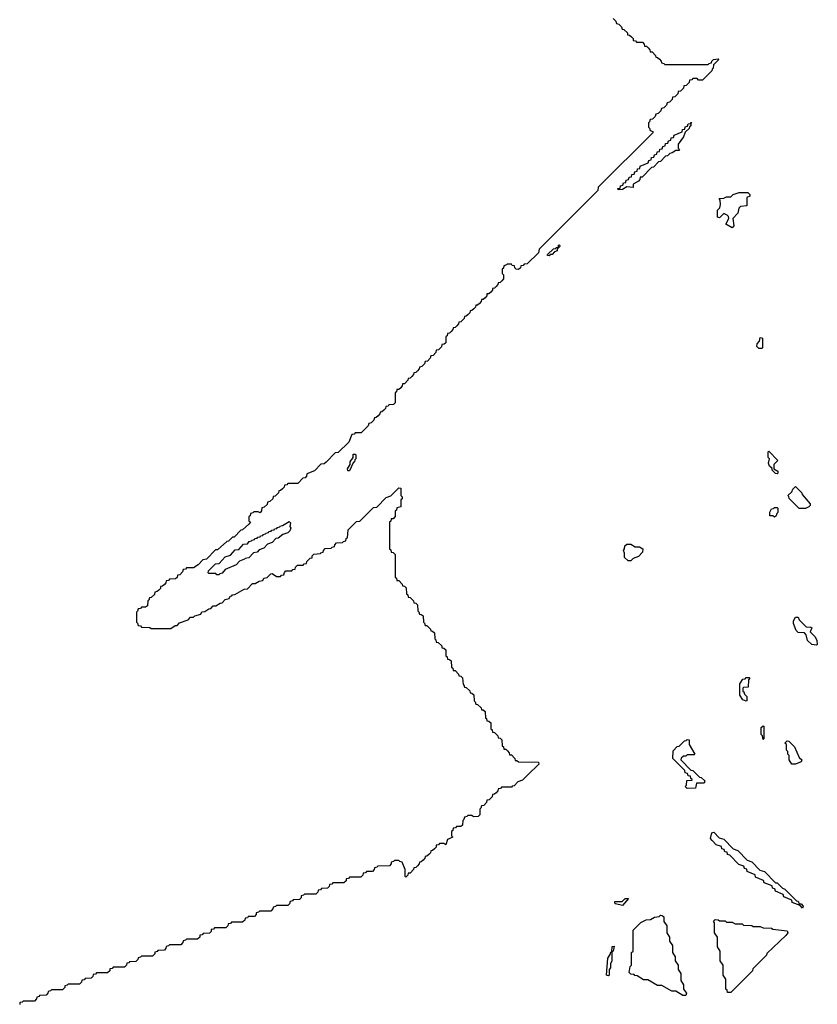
# Model space of a CAD drawing. Extents: x 2708302 to 2968450, y 494490 to 722710.
# Tile 122 of 256: x 2867280 to 2872950, y 648247 to 655249. Entities that reach past the tile are written whole.
import ezdxf

# ---------------------------------------------------------------- set-up
doc = ezdxf.new("R2010")
doc.units = 0

msp = doc.modelspace()

# ---------------------------------------------------------------- linework, layer by layer
at = {"layer": '0CON20XD'}
for points in [[(2871498.3, 655258.3), (2871518.3, 655238.3), (2871521.7, 655221.7), (2871538.3, 655218.3), (2871558.3, 655198.3), (2871561.7, 655181.7), (2871575, 655180), (2871600, 655155), (2871601.7, 655141.7), (2871615, 655140), (2871628.3, 655128.3), (2871640, 655115), (2871641.7, 655101.7), (2871658.3, 655098.3), (2871665, 655090), (2871708.3, 655088.3), (2871720, 655075), (2871721.7, 655061.7), (2871735, 655060), (2871748.3, 655048.3), (2871760, 655035), (2871761.7, 655021.7), (2871775, 655020), (2871800, 654995), (2871801.7, 654981.7), (2871815, 654980), (2871828.3, 654968.3), (2871840, 654955), (2871841.7, 654941.7), (2871858.3, 654938.3), (2871865, 654930), (2872175, 654930), (2872181.7, 654938.3), (2872198.3, 654941.7), (2872200, 654955), (2872213, 654967), (2872245, 654970), (2872250, 654965), (2872211.7, 654928.3), (2872210, 654905), (2872201.7, 654898.3), (2872200, 654885), (2872135, 654820), (2872105, 654820), (2872095, 654830), (2872065, 654830), (2872058.3, 654821.7), (2872041.7, 654818.3), (2872038.3, 654801.7), (2872018.3, 654781.7), (2872001.7, 654778.3), (2871998.3, 654761.7), (2871978.3, 654741.7), (2871961.7, 654738.3), (2871958.3, 654721.7), (2871938.3, 654701.7), (2871921.7, 654698.3), (2871918.3, 654681.7), (2871898.3, 654661.7), (2871881.7, 654658.3), (2871878.3, 654641.7), (2871858.3, 654621.7), (2871841.7, 654618.3), (2871838.3, 654601.7), (2871818.3, 654581.7), (2871801.7, 654578.3), (2871798.3, 654561.7), (2871778.3, 654541.7), (2871761.7, 654538.3), (2871758.3, 654521.7), (2871750, 654515), (2871750, 654485), (2871758.3, 654478.3), (2871761.7, 654461.7), (2871780, 654455), (2871780, 654445), (2871391.7, 654058.3), (2871390, 654035), (2871378.3, 654021.7), (2870971.7, 653618.3), (2870968.3, 653591.7), (2870888.3, 653511.7), (2870865, 653510), (2870858.3, 653501.7), (2870841.7, 653498.3), (2870840, 653485), (2870825, 653472.5), (2870810, 653475), (2870800, 653485), (2870798.3, 653498.3), (2870781.7, 653501.7), (2870775, 653510), (2870745, 653510), (2870740, 653505), (2870721.7, 653498.3), (2870718.3, 653481.7), (2870710, 653475), (2870710, 653445), (2870720, 653435), (2870720, 653405), (2870708.3, 653391.7), (2870695, 653380), (2870681.7, 653378.3), (2870680, 653365), (2870668.3, 653351.7), (2870655, 653340), (2870641.7, 653338.3), (2870640, 653325), (2870628.3, 653311.7), (2870615, 653300), (2870601.7, 653298.3), (2870600, 653285), (2870588.3, 653271.7), (2870575, 653260), (2870561.7, 653258.3), (2870560, 653245), (2870548.3, 653231.7), (2870535, 653220), (2870521.7, 653218.3), (2870520, 653205), (2870508.3, 653191.7), (2870495, 653180), (2870481.7, 653178.3), (2870480, 653165), (2870468.3, 653151.7), (2870455, 653140), (2870441.7, 653138.3), (2870440, 653125), (2870415, 653100), (2870401.7, 653098.3), (2870400, 653085), (2870388.3, 653071.7), (2870375, 653060), (2870361.7, 653058.3), (2870360, 653045), (2870348.3, 653031.7), (2870335, 653020), (2870321.7, 653018.3), (2870318.3, 653001.7), (2870310, 652995), (2870308.3, 652951.7), (2870298.3, 652941.7), (2870281.7, 652938.3), (2870278.3, 652921.7), (2870258.3, 652901.7), (2870241.7, 652898.3), (2870238.3, 652881.7), (2870218.3, 652861.7), (2870201.7, 652858.3), (2870198.3, 652841.7), (2870178.3, 652821.7), (2870161.7, 652818.3), (2870158.3, 652801.7), (2870138.3, 652781.7), (2870121.7, 652778.3), (2870120, 652765), (2870108.3, 652751.7), (2870095, 652740), (2870081.7, 652738.3), (2870080, 652725), (2870068.3, 652711.7), (2870055, 652700), (2870041.7, 652698.3), (2870040, 652685), (2870015, 652660), (2870001.7, 652658.3), (2870000, 652645), (2869988.3, 652631.7), (2869975, 652620), (2869961.7, 652618.3), (2869958.3, 652601.7), (2869950, 652595), (2869950, 652525), (2869938.3, 652511.7), (2869905, 652510), (2869898.3, 652501.7), (2869881.7, 652498.3), (2869880, 652485), (2869868.3, 652471.7), (2869855, 652460), (2869841.7, 652458.3), (2869840, 652445), (2869828.3, 652431.7), (2869815, 652420), (2869801.7, 652418.3), (2869798.3, 652401.7), (2869778.3, 652381.7), (2869761.7, 652378.3), (2869758.3, 652361.7), (2869708.3, 652311.7), (2869665, 652310), (2869658.3, 652301.7), (2869641.7, 652298.3), (2869620, 652245), (2869545, 652170), (2869521.7, 652168.3), (2869458.3, 652101.7), (2869445, 652090), (2869421.7, 652088.3), (2869375, 652040), (2869321.7, 652018.3), (2869318.3, 652001.7), (2869308.3, 651991.7), (2869291.7, 651988.3), (2869258.3, 651951.7), (2869185, 651950), (2869178.3, 651941.7), (2869161.7, 651938.3), (2869160, 651925), (2869148.3, 651911.7), (2869135, 651900), (2869121.7, 651898.3), (2869120, 651885), (2869095, 651860), (2869081.7, 651858.3), (2869078.3, 651841.7), (2869058.3, 651821.7), (2869041.7, 651818.3), (2869038.3, 651801.7), (2869018.3, 651781.7), (2869001.7, 651778.3), (2869000, 651755), (2868988.3, 651741.7), (2868975, 651750), (2868945, 651750), (2868938.3, 651741.7), (2868921.7, 651738.3), (2868918.3, 651721.7), (2868910, 651715), (2868910, 651685), (2868920, 651675), (2868908.3, 651661.7), (2868865, 651620), (2868851.7, 651618.3), (2868805, 651570), (2868791.7, 651568.3), (2868765, 651540), (2868751.7, 651538.3), (2868685, 651480), (2868671.7, 651478.3), (2868608.3, 651411.7), (2868581.7, 651408.3), (2868548.3, 651371.7), (2868515, 651350), (2868465, 651350), (2868458.3, 651341.7), (2868441.7, 651338.3), (2868438.3, 651321.7), (2868418.3, 651301.7), (2868401.7, 651298.3), (2868398.3, 651281.7), (2868388.3, 651271.7), (2868345, 651270), (2868338.3, 651261.7), (2868321.7, 651258.3), (2868320, 651245), (2868308.3, 651231.7), (2868295, 651220), (2868281.7, 651218.3), (2868280, 651205), (2868268.3, 651191.7), (2868258.3, 651181.7), (2868241.7, 651178.3), (2868238.3, 651161.7), (2868215, 651140), (2868201.7, 651138.3), (2868198.3, 651121.7), (2868190, 651115), (2868188.3, 651081.7), (2868175, 651070), (2868145, 651070), (2868138.3, 651061.7), (2868121.7, 651058.3), (2868118.3, 651041.7), (2868110, 651035), (2868110, 650965), (2868118.3, 650958.3), (2868121.7, 650941.7), (2868138.3, 650938.3), (2868145, 650930), (2868205, 650927.5), (2868215, 650920), (2868355, 650920), (2868385, 650940), (2868398.3, 650941.7), (2868415, 650960), (2868478.3, 650981.7), (2868495, 651000), (2868515, 651000), (2868525, 651010), (2868568.3, 651021.7), (2868575, 651037.5), (2868595, 651040), (2868625, 651060), (2868638.3, 651061.7), (2868655, 651080), (2868675, 651080), (2868705, 651100), (2868718.3, 651101.7), (2868740, 651125), (2868768.3, 651131.7), (2868775, 651150), (2868788.3, 651151.7), (2868791.7, 651158.3), (2868808.3, 651161.7), (2868875, 651200), (2868898.3, 651201.7), (2868935, 651240), (2868955, 651240), (2868983, 651257), (2869008.3, 651261.7), (2869015, 651277.5), (2869038.3, 651281.7), (2869065, 651307.5), (2869075, 651310), (2869105, 651290), (2869135, 651290), (2869141.7, 651298.3), (2869158.3, 651301.7), (2869161.7, 651318.3), (2869171.7, 651328.3), (2869215, 651330), (2869221.7, 651338.3), (2869238.3, 651341.7), (2869240, 651355), (2869255, 651370)], [(2871535, 654040), (2871531.7, 654048.3), (2871548.3, 654051.7), (2871551.7, 654068.3), (2871568.3, 654071.7), (2871571.7, 654088.3), (2871588.3, 654091.7), (2871591.7, 654108.3), (2871608.3, 654111.7), (2871611.7, 654128.3), (2871628.3, 654131.7), (2871631.7, 654148.3), (2871648.3, 654151.7), (2871651.7, 654168.3), (2871668.3, 654171.7), (2871671.7, 654188.3), (2871688.3, 654191.7), (2871691.7, 654208.3), (2871748.3, 654231.7), (2871751.7, 654248.3), (2871768.3, 654251.7), (2871771.7, 654268.3), (2871788.3, 654271.7), (2871791.7, 654288.3), (2871808.3, 654291.7), (2871811.7, 654308.3), (2871828.3, 654311.7), (2871831.7, 654328.3), (2871848.3, 654331.7), (2871851.7, 654348.3), (2871868.3, 654351.7), (2871871.7, 654368.3), (2871888.3, 654371.7), (2871891.7, 654388.3), (2871908.3, 654391.7), (2871911.7, 654408.3), (2871928.3, 654411.7), (2871931.7, 654428.3), (2871988.3, 654451.7), (2871991.7, 654468.3), (2872008.3, 654471.7), (2872011.7, 654488.3), (2872028.3, 654491.7), (2872031.7, 654508.3), (2872050, 654510), (2872051.7, 654518.3), (2872058.3, 654518.3), (2872050, 654510), (2872050, 654495), (2872041.7, 654488.3), (2872040, 654475), (2872011.7, 654448.3), (2872000, 654415), (2871960, 654365), (2871960, 654335), (2871970, 654325), (2871965, 654320), (2871945, 654320), (2871918.3, 654301.7), (2871901.7, 654298.3), (2871885, 654280), (2871871.7, 654278.3), (2871835, 654240), (2871821.7, 654238.3), (2871785, 654200), (2871771.7, 654198.3), (2871705, 654130), (2871691.7, 654128.3), (2871688.3, 654111.7), (2871678.3, 654101.7), (2871641.7, 654078.3), (2871640, 654055), (2871595, 654060), (2871565, 654042.5), (2871535, 654040)], [(2872345, 653770), (2872300, 653795), (2872320, 653835), (2872318.3, 653848.3), (2872308.3, 653858.3), (2872285, 653870), (2872255, 653840), (2872240, 653845), (2872240, 653895), (2872258.3, 653911.7), (2872262.5, 653935), (2872260, 653965), (2872253, 653977), (2872285, 653980), (2872305, 653990), (2872335, 653990), (2872353, 654007), (2872395, 654020), (2872455, 654020), (2872470, 654005), (2872470, 653995), (2872450, 653985), (2872450, 653925), (2872405, 653920), (2872391.7, 653908.3), (2872386.1, 653873.9), (2872350, 653835), (2872356.7, 653783.3), (2872345, 653770)], [(2871045, 653570), (2871031.7, 653571.7), (2871031.7, 653578.3), (2871075, 653620), (2871088.3, 653621.7), (2871095, 653630), (2871110, 653630), (2871110, 653645), (2871118.3, 653648.3), (2871120, 653635), (2871101.7, 653618.3), (2871100, 653605), (2871081.7, 653598.3), (2871065, 653580), (2871051.7, 653578.3), (2871045, 653570)], [(2872555, 652910), (2872535, 652910), (2872520, 652925), (2872522.5, 652945), (2872538.3, 652961.7), (2872545, 652990), (2872560, 652985), (2872560, 652915), (2872555, 652910)], [(2869625, 652040), (2869611.7, 652041.7), (2869610, 652055), (2869630, 652085), (2869630, 652105), (2869650, 652135), (2869651.7, 652158.3), (2869665, 652160), (2869670, 652155), (2869670, 652125), (2869661.7, 652118.3), (2869660, 652105), (2869651.7, 652098.3), (2869625, 652040)], [(2872665, 652020), (2872651.7, 652021.7), (2872630, 652045), (2872628.3, 652058.3), (2872610, 652075), (2872602.5, 652095), (2872610, 652125), (2872600, 652135), (2872600, 652175), (2872605, 652180), (2872670, 652115), (2872640, 652085), (2872640, 652055), (2872668.3, 652038.3), (2872670, 652025), (2872665, 652020)], [(2869255, 651370), (2869295, 651370), (2869301.7, 651378.3), (2869318.3, 651381.7), (2869320, 651395), (2869345, 651420), (2869358.3, 651421.7), (2869360, 651435), (2869371.7, 651448.3), (2869418.3, 651451.7), (2869421.7, 651458.3), (2869438.3, 651461.7), (2869440, 651475), (2869451.7, 651488.3), (2869495, 651490), (2869501.7, 651498.3), (2869518.3, 651501.7), (2869520, 651515), (2869531.7, 651528.3), (2869575, 651530), (2869581.7, 651538.3), (2869598.3, 651541.7), (2869601.7, 651558.3), (2869610, 651565), (2869615, 651620), (2869675, 651680), (2869698.3, 651681.7), (2869795, 651780), (2869818.3, 651781.7), (2869885, 651850), (2869918.3, 651861.7), (2869975, 651920), (2869988.3, 651918.3), (2869990, 651865), (2870000, 651855), (2869998.3, 651841.7), (2869990, 651835), (2869990, 651785), (2869961.7, 651778.3), (2869958.3, 651761.7), (2869950, 651755), (2869950, 651715), (2869935, 651700), (2869921.7, 651698.3), (2869918.3, 651681.7), (2869910, 651675), (2869910, 651485), (2869918.3, 651478.3), (2869921.7, 651461.7), (2869935, 651460), (2869950, 651445), (2869950, 651285), (2869958.3, 651278.3), (2869961.7, 651261.7), (2869975, 651260), (2870000, 651235), (2870001.7, 651221.7), (2870015, 651220), (2870028.3, 651208.3), (2870030, 651165), (2870038.3, 651158.3), (2870041.7, 651141.7), (2870055, 651140), (2870080, 651115), (2870081.7, 651101.7), (2870095, 651100), (2870108.3, 651088.3), (2870110, 651045), (2870118.3, 651038.3), (2870121.7, 651021.7), (2870135, 651020), (2870148.3, 651008.3), (2870150, 650965), (2870158.3, 650958.3), (2870161.7, 650941.7), (2870175, 650940), (2870200, 650915), (2870201.7, 650901.7), (2870215, 650900), (2870228.3, 650888.3), (2870230, 650845), (2870238.3, 650838.3), (2870241.7, 650821.7), (2870255, 650820), (2870280, 650795), (2870281.7, 650781.7), (2870295, 650780), (2870308.3, 650768.3), (2870310, 650725), (2870318.3, 650718.3), (2870321.7, 650701.7), (2870335, 650700), (2870348.3, 650688.3), (2870350, 650645), (2870358.3, 650638.3), (2870361.7, 650621.7), (2870375, 650620), (2870400, 650595), (2870401.7, 650581.7), (2870415, 650580), (2870428.3, 650568.3), (2870431.7, 650521.7), (2870438.3, 650518.3), (2870441.7, 650501.7), (2870455, 650500), (2870480, 650475), (2870481.7, 650461.7), (2870495, 650460), (2870508.3, 650448.3), (2870510, 650405), (2870518.3, 650398.3), (2870521.7, 650381.7), (2870535, 650380), (2870560, 650355), (2870561.7, 650341.7), (2870575, 650340), (2870588.3, 650328.3), (2870591.7, 650281.7), (2870598.3, 650278.3), (2870601.7, 650261.7), (2870615, 650260), (2870628.3, 650248.3), (2870630, 650205), (2870638.3, 650198.3), (2870641.7, 650181.7), (2870655, 650180), (2870680, 650155), (2870681.7, 650141.7), (2870695, 650140), (2870708.3, 650128.3), (2870710, 650085), (2870718.3, 650078.3), (2870721.7, 650061.7), (2870735, 650060), (2870748.3, 650048.3), (2870760, 650035), (2870761.7, 650021.7), (2870775, 650020), (2870800, 649995), (2870801.7, 649981.7), (2870815, 649980), (2870825, 649970), (2870968.3, 649968.3), (2870970, 649955), (2870891.7, 649878.3), (2870855, 649840), (2870821.7, 649828.3), (2870795, 649800), (2870781.7, 649798.3), (2870775, 649790), (2870705, 649790), (2870698.3, 649781.7), (2870681.7, 649778.3), (2870680, 649765), (2870668.3, 649751.7), (2870655, 649740), (2870641.7, 649738.3), (2870638.3, 649721.7), (2870618.3, 649701.7), (2870601.7, 649698.3), (2870598.3, 649681.7), (2870578.3, 649661.7), (2870561.7, 649658.3), (2870558.3, 649641.7), (2870550, 649635), (2870550, 649595), (2870538.3, 649581.7), (2870505, 649580), (2870495, 649590), (2870465, 649590), (2870458.3, 649581.7), (2870441.7, 649578.3), (2870438.3, 649561.7), (2870430, 649555), (2870428.3, 649521.7), (2870415, 649510), (2870385, 649510), (2870378.3, 649501.7), (2870361.7, 649498.3), (2870358.3, 649481.7), (2870350, 649475), (2870350, 649445), (2870360, 649435), (2870321.7, 649418.3), (2870308.3, 649381.7), (2870295, 649390), (2870265, 649390), (2870258.3, 649381.7), (2870241.7, 649378.3), (2870240, 649365), (2870228.3, 649351.7), (2870215, 649340), (2870201.7, 649338.3), (2870200, 649325), (2870188.3, 649311.7), (2870175, 649300), (2870161.7, 649298.3), (2870160, 649285), (2870148.3, 649271.7), (2870135, 649260), (2870121.7, 649258.3), (2870120, 649245), (2870108.3, 649231.7), (2870095, 649220), (2870081.7, 649218.3), (2870080, 649205), (2870055, 649180), (2870041.7, 649178.3), (2870040, 649165), (2870025, 649150), (2870020, 649155), (2870020, 649205), (2869998.3, 649258.3), (2869981.7, 649261.7), (2869975, 649270), (2869945, 649270), (2869938.3, 649261.7), (2869921.7, 649258.3), (2869920, 649245), (2869908.3, 649231.7), (2869825, 649230), (2869818.3, 649221.7), (2869801.7, 649218.3), (2869800, 649205), (2869788.3, 649191.7), (2869745, 649190), (2869738.3, 649181.7), (2869721.7, 649178.3), (2869720, 649165), (2869705, 649150), (2869625, 649150), (2869618.3, 649141.7), (2869601.7, 649138.3), (2869600, 649125), (2869585, 649110), (2869505, 649110), (2869498.3, 649101.7), (2869481.7, 649098.3), (2869480, 649085), (2869468.3, 649071.7), (2869425, 649070), (2869418.3, 649061.7), (2869401.7, 649058.3), (2869400, 649045), (2869385, 649030), (2869305, 649030), (2869298.3, 649021.7), (2869281.7, 649018.3), (2869280, 649005), (2869268.3, 648991.7), (2869225, 648990), (2869218.3, 648981.7), (2869201.7, 648978.3), (2869198.3, 648961.7), (2869185, 648950), (2869105, 648950), (2869098.3, 648941.7), (2869081.7, 648938.3), (2869080, 648925), (2869065, 648910), (2868985, 648910), (2868978.3, 648901.7), (2868961.7, 648898.3), (2868960, 648885), (2868948.3, 648871.7), (2868905, 648870), (2868898.3, 648861.7), (2868881.7, 648858.3), (2868880, 648845), (2868865, 648830), (2868785, 648830), (2868778.3, 648821.7), (2868761.7, 648818.3), (2868760, 648805), (2868745, 648790), (2868665, 648790), (2868658.3, 648781.7), (2868641.7, 648778.3), (2868640, 648765), (2868628.3, 648751.7), (2868585, 648750), (2868578.3, 648741.7), (2868561.7, 648738.3), (2868560, 648725), (2868545, 648710), (2868465, 648710), (2868458.3, 648701.7), (2868441.7, 648698.3), (2868440, 648685), (2868425, 648670), (2868345, 648670), (2868338.3, 648661.7), (2868321.7, 648658.3), (2868320, 648645), (2868308.3, 648631.7), (2868261.7, 648628.3), (2868258.3, 648621.7), (2868241.7, 648618.3), (2868240, 648605), (2868225, 648590), (2868145, 648590), (2868138.3, 648581.7), (2868121.7, 648578.3), (2868120, 648565), (2868105, 648550), (2868061.7, 648548.3), (2868058.3, 648541.7), (2868041.7, 648538.3), (2868040, 648525), (2868025, 648510), (2867945, 648510), (2867938.3, 648501.7), (2867921.7, 648498.3), (2867920, 648485), (2867905, 648470), (2867825, 648470), (2867818.3, 648461.7), (2867801.7, 648458.3), (2867800, 648445), (2867788.3, 648431.7), (2867745, 648430), (2867738.3, 648421.7), (2867721.7, 648418.3), (2867720, 648405), (2867705, 648390), (2867625, 648390), (2867618.3, 648381.7), (2867601.7, 648378.3), (2867600, 648365), (2867585, 648350), (2867505, 648350), (2867498.3, 648341.7), (2867481.7, 648338.3), (2867480, 648325), (2867468.3, 648311.7), (2867421.7, 648308.3), (2867418.3, 648301.7), (2867401.7, 648298.3), (2867400, 648285), (2867385, 648270), (2867305, 648270), (2867298.3, 648261.7), (2867281.7, 648258.3), (2867280, 648245)], [(2872821.7, 651771.7), (2872750, 651845), (2872748.3, 651858.3), (2872740, 651865), (2872768.3, 651891.7), (2872775, 651910), (2872795, 651930), (2872840, 651885), (2872841.7, 651871.7), (2872900, 651805), (2872900, 651795), (2872890, 651785), (2872865, 651772.5), (2872821.7, 651771.7)], [(2872645, 651710), (2872635, 651720), (2872611.7, 651721.7), (2872613, 651747), (2872625, 651770), (2872638.3, 651771.7), (2872645, 651780), (2872665, 651780), (2872670, 651775), (2872670, 651745), (2872661.7, 651738.3), (2872658.3, 651721.7), (2872645, 651710)], [(2868695, 651300), (2868681.7, 651301.7), (2868675, 651310), (2868625, 651310), (2868620, 651315), (2868621.7, 651328.3), (2868671.7, 651378.3), (2868698.3, 651381.7), (2868741.7, 651428.3), (2868778.3, 651441.7), (2868811.7, 651478.3), (2868838.3, 651481.7), (2868871.7, 651518.3), (2868898.3, 651521.7), (2868911.7, 651538.3), (2868928.3, 651541.7), (2868931.7, 651548.3), (2868948.3, 651551.7), (2868951.7, 651558.3), (2868968.3, 651561.7), (2868971.7, 651568.3), (2868988.3, 651571.7), (2868991.7, 651578.3), (2869008.3, 651581.7), (2869011.7, 651588.3), (2869028.3, 651591.7), (2869031.7, 651598.3), (2869048.3, 651601.7), (2869051.7, 651608.3), (2869068.3, 651611.7), (2869071.7, 651618.3), (2869088.3, 651621.7), (2869091.7, 651628.3), (2869108.3, 651631.7), (2869111.7, 651638.3), (2869128.3, 651641.7), (2869131.7, 651648.3), (2869148.3, 651651.7), (2869195, 651680), (2869205, 651670), (2869200, 651645), (2869207, 651633), (2869200, 651615), (2869185, 651600), (2869151.7, 651588.3), (2869118.3, 651561.7), (2869101.7, 651558.3), (2869075, 651530), (2869041.7, 651518.3), (2869015, 651490), (2868981.7, 651478.3), (2868968.3, 651461.7), (2868941.7, 651458.3), (2868908.3, 651421.7), (2868881.7, 651418.3), (2868878.3, 651411.7), (2868841.7, 651398.3), (2868818.3, 651371.7), (2868741.7, 651338.3), (2868718.3, 651311.7), (2868701.7, 651308.3), (2868695, 651300)], [(2871625, 651400), (2871605, 651400), (2871580, 651425), (2871580, 651455), (2871572.5, 651475), (2871580, 651485), (2871581.7, 651508.3), (2871595, 651520), (2871625, 651520), (2871655, 651500), (2871685, 651500), (2871710, 651485), (2871708.3, 651461.7), (2871678.3, 651431.7), (2871641.7, 651418.3), (2871625, 651400)], [(2872945, 650800), (2872910, 650805), (2872880, 650835), (2872870, 650875), (2872858.3, 650888.3), (2872815, 650890), (2872800, 650905), (2872780, 650955), (2872780, 650975), (2872795, 651000), (2872815, 651000), (2872821.7, 650981.7), (2872871.7, 650931.7), (2872905, 650930), (2872910, 650925), (2872900, 650895), (2872935, 650860), (2872947.5, 650835), (2872950, 650805), (2872945, 650800)], [(2872445, 650402.5), (2872421.7, 650411.7), (2872400, 650445), (2872400, 650525), (2872421.7, 650558.3), (2872438.3, 650561.7), (2872445, 650570), (2872465, 650570), (2872470, 650565), (2872460, 650555), (2872458.3, 650501.7), (2872425, 650500), (2872420, 650495), (2872421.7, 650471.7), (2872428.3, 650468.3), (2872431.7, 650451.7), (2872450, 650435), (2872450, 650405), (2872445, 650402.5)], [(2872565, 650130), (2872560, 650155), (2872550, 650165), (2872550, 650215), (2872565, 650227.5), (2872570, 650225), (2872570, 650135), (2872565, 650130)], [(2872025, 649782.5), (2872010, 649795), (2872020, 649805), (2872021.7, 649838.3), (2872060, 649840), (2872060, 649845), (2872051.7, 649851.7), (2872048.3, 649868.3), (2872031.7, 649871.7), (2872028.3, 649888.3), (2872011.7, 649891.7), (2872008.3, 649908.3), (2871922.5, 649995), (2871925, 650050), (2871955, 650080), (2871968.3, 650081.7), (2872005, 650120), (2872018.3, 650121.7), (2872025, 650130), (2872038.3, 650128.3), (2872040, 650095), (2872080, 650025), (2872075, 650020), (2872025, 650020), (2872015, 650012.5), (2871998.3, 650011.7), (2871981.7, 649998.3), (2871980, 649985), (2872051.7, 649911.7), (2872065, 649910), (2872111.7, 649861.7), (2872125, 649860), (2872150, 649835), (2872145, 649820), (2872091.7, 649818.3), (2872085, 649783.8), (2872025, 649782.5)], [(2872795, 649954), (2872770, 649955), (2872750, 649985), (2872750, 650015), (2872740, 650025), (2872740, 650045), (2872730, 650055), (2872730, 650095), (2872720, 650105), (2872735, 650120), (2872748.3, 650118.3), (2872788.3, 650078.3), (2872821.7, 650001.7), (2872840, 649985), (2872835, 649970), (2872795, 649954)], [(2872845, 648930), (2872828.3, 648948.3), (2872771.7, 648971.7), (2872768.3, 648988.3), (2872711.7, 649011.7), (2872708.3, 649028.3), (2872651.7, 649051.7), (2872648.3, 649068.3), (2872631.7, 649071.7), (2872628.3, 649088.3), (2872571.7, 649111.7), (2872568.3, 649128.3), (2872511.7, 649151.7), (2872508.3, 649168.3), (2872451.7, 649191.7), (2872448.3, 649208.3), (2872431.7, 649211.7), (2872428.3, 649228.3), (2872391.7, 649241.7), (2872328.3, 649308.3), (2872311.7, 649311.7), (2872308.3, 649328.3), (2872291.7, 649331.7), (2872288.3, 649348.3), (2872271.7, 649351.7), (2872268.3, 649368.3), (2872231.7, 649381.7), (2872201.7, 649411.7), (2872190, 649425), (2872200, 649465), (2872215, 649470), (2872251.7, 649431.7), (2872285, 649420), (2872351.7, 649351.7), (2872385, 649340), (2872451.7, 649271.7), (2872485, 649260), (2872541.7, 649201.7), (2872575, 649190), (2872651.7, 649111.7), (2872665, 649110), (2872701.7, 649071.7), (2872720, 649065), (2872801.7, 648981.7), (2872815, 648980), (2872821.7, 648961.7), (2872835, 648960), (2872850, 648945), (2872845, 648930)], [(2871565, 648950), (2871515, 648960), (2871510, 648965), (2871511.7, 648978.3), (2871561.7, 648978.3), (2871585, 649000), (2871608.3, 648998.3), (2871565, 648950)], [(2872015, 648310), (2871995, 648310), (2871945, 648340), (2871915, 648340), (2871845, 648380), (2871815, 648380), (2871745, 648420), (2871715, 648420), (2871668.3, 648448.3), (2871651.7, 648451.7), (2871648.3, 648458.3), (2871625, 648460), (2871611.7, 648471.7), (2871620, 648515), (2871630, 648525), (2871630, 648615), (2871640, 648625), (2871640, 648775), (2871695, 648827.5), (2871733, 648847), (2871765, 648850), (2871793, 648867), (2871825, 648870), (2871835, 648880), (2871848.3, 648878.3), (2871858.3, 648868.3), (2871860, 648835), (2871880, 648805), (2871880, 648755), (2871900, 648725), (2871900, 648695), (2871920, 648665), (2871920, 648615), (2871940, 648585), (2871940, 648555), (2871960, 648525), (2871960, 648495), (2871980, 648465), (2871980, 648415), (2872000, 648385), (2872000, 648355), (2872020, 648325), (2872015, 648310)], [(2872335, 648330), (2872311.7, 648331.7), (2872308.3, 648348.3), (2872300, 648355), (2872300, 648425), (2872280, 648455), (2872280, 648525), (2872260, 648555), (2872260, 648625), (2872240, 648655), (2872240, 648725), (2872220, 648755), (2872220, 648825), (2872211.7, 648838.3), (2872225, 648850), (2872245, 648847.5), (2872255, 648840), (2872295, 648840), (2872305, 648830), (2872345, 648830), (2872365, 648820), (2872415, 648820), (2872425, 648810), (2872485, 648807.5), (2872495, 648800), (2872545, 648800), (2872565, 648790), (2872625, 648787.5), (2872635, 648780), (2872735, 648770), (2872740, 648755), (2872727.5, 648735), (2872591.7, 648608.3), (2872590, 648595), (2872491.7, 648498.3), (2872490, 648485), (2872335, 648330)], [(2871465, 648450), (2871452.5, 648455), (2871460, 648575), (2871478.3, 648601.7), (2871481.7, 648618.3), (2871490, 648620), (2871491.7, 648658.3), (2871505, 648660), (2871500, 648625), (2871490, 648620), (2871490, 648555), (2871480, 648535), (2871480, 648505), (2871470, 648495), (2871470, 648455), (2871465, 648450)]]:
    msp.add_lwpolyline(points, dxfattribs=at)

doc.saveas('drawing.dxf')
